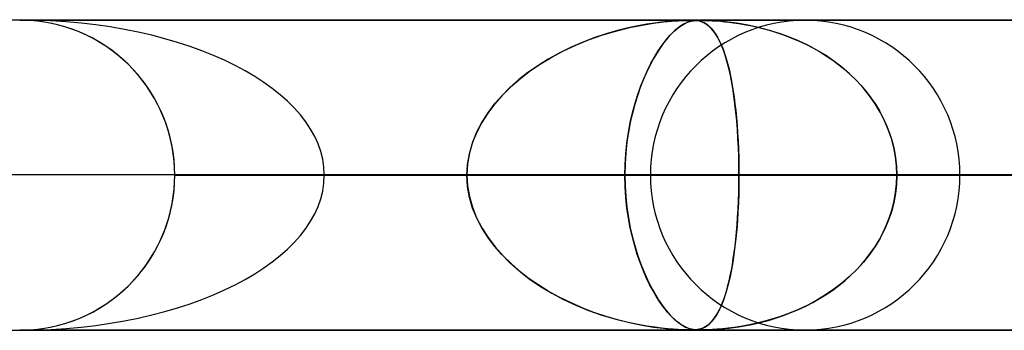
# Model space of a CAD drawing. Header units: millimetres. Extents: x -625 to 625, y -732 to 732.
# Tile 19 of 31: x 0 to 32, y 721 to 732. Entities that reach past the tile are written whole.
import ezdxf

# ---------------------------------------------------------------- set-up
doc = ezdxf.new("R2010")
doc.units = ezdxf.units.MM
doc.layers.add('HIDDEN', color=7, linetype='Continuous')
doc.layers.add('THICK', color=7, linetype='Continuous')

msp = doc.modelspace()

# ---------------------------------------------------------------- linework, layer by layer
at = {"layer": 'HIDDEN'}
for p, q in [((0.113, 731.489), (-0.113, 731.489)), ((431.662, 731.49), (0, 731.49)), ((0, 731.49), (431.662, 731.49)), ((0.341, 731.478), (0.113, 731.489)), ((414.007, 731.48), (0.316, 731.48)), ((0.571, 731.457), (0.341, 731.478)), ((0.802, 731.425), (0.571, 731.457)), ((20.755, 731.426), (21.021, 731.452)), ((21.07, 731.456), (20.893, 731.441)), ((21.021, 731.452), (21.226, 731.466)), ((21.224, 731.466), (21.07, 731.456)), ((21.354, 731.473), (21.224, 731.466)), ((21.226, 731.466), (21.374, 731.474)), ((21.465, 731.477), (21.354, 731.473)), ((21.374, 731.474), (21.481, 731.478)), ((21.559, 731.479), (21.465, 731.477)), ((21.481, 731.478), (21.564, 731.479)), ((21.636, 731.48), (21.559, 731.479)), ((21.564, 731.479), (21.636, 731.48)), ((21.564, 731.426), (21.649, 731.452)), ((21.666, 731.456), (21.608, 731.441)), ((21.698, 731.479), (21.636, 731.48)), ((21.636, 731.48), (21.637, 731.48)), ((21.637, 731.48), (21.639, 731.48)), ((21.639, 731.48), (21.64, 731.48)), ((21.64, 731.48), (21.642, 731.48)), ((21.642, 731.48), (21.644, 731.48)), ((21.644, 731.48), (21.645, 731.48)), ((21.649, 731.452), (21.723, 731.466)), ((21.722, 731.466), (21.666, 731.456)), ((21.684, 731.48), (21.738, 731.478)), ((21.753, 731.478), (21.698, 731.479)), ((21.776, 731.473), (21.722, 731.466)), ((21.723, 731.466), (21.785, 731.474)), ((21.738, 731.478), (21.791, 731.475)), ((21.805, 731.474), (21.753, 731.478)), ((21.832, 731.477), (21.776, 731.473)), ((21.785, 731.474), (21.84, 731.478)), ((21.791, 731.475), (21.844, 731.469)), ((21.858, 731.467), (21.805, 731.474)), ((21.892, 731.479), (21.832, 731.477)), ((21.84, 731.478), (21.896, 731.479)), ((21.844, 731.469), (21.894, 731.461)), ((21.911, 731.457), (21.858, 731.467)), ((21.958, 731.48), (21.892, 731.479)), ((21.894, 731.461), (21.939, 731.45)), ((21.896, 731.479), (21.958, 731.48)), ((21.964, 731.443), (21.911, 731.457)), ((21.939, 731.45), (21.979, 731.438)), ((21.958, 731.48), (22.027, 731.479)), ((22.029, 731.479), (21.958, 731.48)), ((22.017, 731.424), (21.964, 731.443)), ((22.027, 731.479), (22.108, 731.478)), ((22.113, 731.478), (22.029, 731.479)), ((22.108, 731.478), (22.209, 731.474)), ((22.215, 731.474), (22.113, 731.478)), ((22.209, 731.474), (22.333, 731.468)), ((22.341, 731.467), (22.215, 731.474)), ((22.333, 731.468), (22.468, 731.459)), ((22.491, 731.457), (22.341, 731.467)), ((22.468, 731.459), (22.605, 731.448)), ((22.659, 731.443), (22.491, 731.457)), ((22.605, 731.448), (22.735, 731.436)), ((22.841, 731.424), (22.659, 731.443)), ((1.034, 731.382), (0.802, 731.425)), ((1.264, 731.328), (1.034, 731.382)), ((1.493, 731.262), (1.264, 731.328)), ((1.719, 731.185), (1.493, 731.262)), ((1.941, 731.098), (1.719, 731.185)), ((18.773, 730.999), (19.22, 731.134)), ((19.278, 731.15), (18.907, 731.042)), ((19.22, 731.134), (19.66, 731.244)), ((19.623, 731.235), (19.278, 731.15)), ((19.94, 731.303), (19.623, 731.235)), ((19.66, 731.244), (20.067, 731.326)), ((20.224, 731.354), (19.94, 731.303)), ((20.067, 731.326), (20.435, 731.386)), ((20.474, 731.392), (20.224, 731.354)), ((20.435, 731.386), (20.755, 731.426)), ((20.695, 731.42), (20.474, 731.392)), ((20.893, 731.441), (20.695, 731.42)), ((20.972, 731), (21.107, 731.134)), ((21.124, 731.15), (21.013, 731.042)), ((21.107, 731.134), (21.238, 731.244)), ((21.227, 731.235), (21.124, 731.15)), ((21.32, 731.303), (21.227, 731.235)), ((21.238, 731.244), (21.358, 731.327)), ((21.405, 731.354), (21.32, 731.303)), ((21.358, 731.327), (21.467, 731.386)), ((21.479, 731.392), (21.405, 731.354)), ((21.467, 731.386), (21.564, 731.426)), ((21.546, 731.42), (21.479, 731.392)), ((21.608, 731.441), (21.546, 731.42)), ((21.979, 731.438), (22.018, 731.424)), ((22.07, 731.399), (22.017, 731.424)), ((22.018, 731.424), (22.059, 731.405)), ((22.059, 731.405), (22.102, 731.382)), ((22.126, 731.367), (22.07, 731.399)), ((22.102, 731.382), (22.147, 731.353)), ((22.185, 731.326), (22.126, 731.367)), ((22.147, 731.353), (22.194, 731.318)), ((22.245, 731.274), (22.185, 731.326)), ((22.194, 731.318), (22.243, 731.276)), ((22.243, 731.276), (22.293, 731.227)), ((22.308, 731.211), (22.245, 731.274)), ((22.293, 731.227), (22.345, 731.168)), ((22.371, 731.135), (22.308, 731.211)), ((22.345, 731.168), (22.397, 731.1)), ((22.436, 731.045), (22.371, 731.135)), ((22.735, 731.436), (22.87, 731.421)), ((23.036, 731.399), (22.841, 731.424)), ((22.87, 731.421), (23.019, 731.402)), ((23.019, 731.402), (23.183, 731.378)), ((23.248, 731.367), (23.036, 731.399)), ((23.183, 731.378), (23.36, 731.348)), ((23.479, 731.326), (23.248, 731.367)), ((23.36, 731.348), (23.548, 731.312)), ((23.725, 731.274), (23.479, 731.326)), ((23.548, 731.312), (23.747, 731.269)), ((23.985, 731.211), (23.725, 731.274)), ((23.747, 731.269), (23.956, 731.219)), ((23.956, 731.219), (24.173, 731.159)), ((24.255, 731.135), (23.985, 731.211)), ((24.173, 731.159), (24.399, 731.09)), ((24.535, 731.045), (24.255, 731.135)), ((2.159, 731), (1.941, 731.098)), ((2.371, 730.892), (2.159, 731)), ((2.578, 730.774), (2.371, 730.892)), ((17.93, 730.678), (18.342, 730.847)), ((18.517, 730.911), (18.131, 730.763)), ((18.342, 730.847), (18.773, 730.999)), ((18.907, 731.042), (18.517, 730.911)), ((20.711, 730.678), (20.84, 730.847)), ((20.894, 730.911), (20.774, 730.763)), ((20.84, 730.847), (20.972, 731)), ((21.013, 731.042), (20.894, 730.911)), ((22.397, 731.1), (22.45, 731.022)), ((22.5, 730.94), (22.436, 731.045)), ((22.45, 731.022), (22.504, 730.933)), ((22.564, 730.818), (22.5, 730.94)), ((22.504, 730.933), (22.557, 730.833)), ((22.557, 730.833), (22.608, 730.724)), ((22.628, 730.679), (22.564, 730.818)), ((24.399, 731.09), (24.631, 731.011)), ((24.822, 730.94), (24.535, 731.045)), ((24.631, 731.011), (24.869, 730.921)), ((25.113, 730.818), (24.822, 730.94)), ((24.869, 730.921), (25.108, 730.82)), ((25.108, 730.82), (25.342, 730.711)), ((25.408, 730.679), (25.113, 730.818)), ((2.777, 730.648), (2.578, 730.774)), ((2.97, 730.513), (2.777, 730.648)), ((3.154, 730.37), (2.97, 730.513)), ((17.162, 730.295), (17.536, 730.493)), ((17.756, 730.599), (17.393, 730.42)), ((17.536, 730.493), (17.93, 730.678)), ((18.131, 730.763), (17.756, 730.599)), ((20.465, 730.295), (20.586, 730.493)), ((20.656, 730.599), (20.539, 730.42)), ((20.586, 730.493), (20.711, 730.678)), ((20.774, 730.763), (20.656, 730.599)), ((22.608, 730.724), (22.657, 730.608)), ((22.69, 730.523), (22.628, 730.679)), ((22.657, 730.608), (22.704, 730.483)), ((22.749, 730.352), (22.69, 730.523)), ((25.342, 730.711), (25.57, 730.594)), ((25.7, 730.523), (25.408, 730.679)), ((25.57, 730.594), (25.791, 730.47)), ((25.983, 730.352), (25.7, 730.523)), ((3.329, 730.22), (3.154, 730.37)), ((3.495, 730.065), (3.329, 730.22)), ((17.043, 730.227), (16.707, 730.018)), ((16.809, 730.084), (17.162, 730.295)), ((17.393, 730.42), (17.043, 730.227)), ((20.425, 730.227), (20.314, 730.018)), ((20.348, 730.084), (20.465, 730.295)), ((20.539, 730.42), (20.425, 730.227)), ((22.704, 730.483), (22.749, 730.35)), ((22.804, 730.167), (22.749, 730.352)), ((22.749, 730.35), (22.792, 730.21)), ((22.792, 730.21), (22.833, 730.061)), ((25.791, 730.47), (26.006, 730.337)), ((26.254, 730.167), (25.983, 730.352)), ((26.006, 730.337), (26.213, 730.196)), ((26.213, 730.196), (26.414, 730.048)), ((3.653, 729.904), (3.495, 730.065)), ((3.806, 729.733), (3.653, 729.904)), ((16.161, 729.62), (16.475, 729.859)), ((16.707, 730.018), (16.388, 729.796)), ((16.475, 729.859), (16.809, 730.084)), ((20.13, 729.62), (20.237, 729.859)), ((20.314, 730.018), (20.207, 729.796)), ((20.237, 729.859), (20.348, 730.084)), ((22.857, 729.969), (22.804, 730.167)), ((22.833, 730.061), (22.872, 729.905)), ((22.905, 729.757), (22.857, 729.969)), ((22.872, 729.905), (22.909, 729.741)), ((26.513, 729.969), (26.254, 730.167)), ((26.414, 730.048), (26.606, 729.892)), ((26.759, 729.757), (26.513, 729.969)), ((26.606, 729.892), (26.791, 729.728)), ((3.952, 729.553), (3.806, 729.733)), ((4.091, 729.365), (3.952, 729.553)), ((16.087, 729.56), (15.805, 729.311)), ((15.863, 729.365), (16.161, 729.62)), ((16.388, 729.796), (16.087, 729.56)), ((20.105, 729.56), (20.008, 729.311)), ((20.028, 729.365), (20.13, 729.62)), ((20.207, 729.796), (20.105, 729.56)), ((22.95, 729.533), (22.905, 729.757)), ((22.909, 729.741), (22.944, 729.568)), ((22.944, 729.568), (22.977, 729.388)), ((26.99, 729.533), (26.759, 729.757)), ((26.791, 729.728), (26.967, 729.556)), ((26.967, 729.556), (27.136, 729.375)), ((4.222, 729.169), (4.091, 729.365)), ((15.805, 729.311), (15.543, 729.049)), ((15.585, 729.092), (15.863, 729.365)), ((20.008, 729.311), (19.916, 729.049)), ((19.931, 729.092), (20.028, 729.365)), ((22.992, 729.296), (22.95, 729.533)), ((22.977, 729.388), (23.007, 729.198)), ((23.029, 729.048), (22.992, 729.296)), ((27.205, 729.296), (26.99, 729.533)), ((27.136, 729.375), (27.296, 729.186)), ((27.403, 729.048), (27.205, 729.296)), ((4.344, 728.965), (4.222, 729.169)), ((4.457, 728.756), (4.344, 728.965)), ((15.543, 729.049), (15.304, 728.775)), ((15.329, 728.805), (15.585, 729.092)), ((19.916, 729.049), (19.832, 728.775)), ((19.841, 728.805), (19.931, 729.092)), ((23.007, 729.198), (23.036, 728.998)), ((23.063, 728.79), (23.029, 729.048)), ((23.036, 728.998), (23.063, 728.789)), ((27.296, 729.186), (27.448, 728.987)), ((27.583, 728.79), (27.403, 729.048)), ((27.448, 728.987), (27.591, 728.778)), ((4.56, 728.54), (4.457, 728.756)), ((15.304, 728.775), (15.089, 728.489)), ((15.1, 728.503), (15.329, 728.805)), ((19.832, 728.775), (19.755, 728.489)), ((19.759, 728.503), (19.841, 728.805)), ((23.093, 728.522), (23.063, 728.79)), ((23.063, 728.789), (23.088, 728.57)), ((27.744, 728.522), (27.583, 728.79)), ((27.591, 728.778), (27.723, 728.56)), ((4.653, 728.32), (4.56, 728.54)), ((4.735, 728.096), (4.653, 728.32)), ((14.899, 728.189), (15.1, 728.503)), ((15.089, 728.489), (14.9, 728.191)), ((19.686, 728.189), (19.759, 728.503)), ((19.755, 728.489), (19.687, 728.191)), ((23.088, 728.57), (23.111, 728.341)), ((23.119, 728.245), (23.093, 728.522)), ((23.111, 728.341), (23.131, 728.102)), ((27.723, 728.56), (27.844, 728.332)), ((27.886, 728.245), (27.744, 728.522)), ((27.844, 728.332), (27.953, 728.094)), ((4.806, 727.869), (4.735, 728.096)), ((14.73, 727.862), (14.899, 728.189)), ((14.9, 728.191), (14.738, 727.88)), ((19.625, 727.862), (19.686, 728.189)), ((19.687, 728.191), (19.628, 727.88)), ((23.141, 727.961), (23.119, 728.245)), ((23.131, 728.102), (23.148, 727.853)), ((23.159, 727.671), (23.141, 727.961)), ((28.007, 727.961), (27.886, 728.245)), ((27.953, 728.094), (28.049, 727.846)), ((28.106, 727.671), (28.007, 727.961)), ((4.866, 727.639), (4.806, 727.869)), ((4.915, 727.408), (4.866, 727.639)), ((14.595, 727.525), (14.73, 727.862)), ((14.738, 727.88), (14.605, 727.554)), ((19.576, 727.525), (19.625, 727.862)), ((19.628, 727.88), (19.579, 727.554)), ((23.148, 727.853), (23.163, 727.594)), ((23.173, 727.378), (23.159, 727.671)), ((28.049, 727.846), (28.13, 727.589)), ((28.183, 727.378), (28.106, 727.671)), ((4.953, 727.177), (4.915, 727.408)), ((14.498, 727.181), (14.595, 727.525)), ((14.605, 727.554), (14.505, 727.213)), ((19.54, 727.181), (19.576, 727.525)), ((19.579, 727.554), (19.542, 727.213)), ((23.163, 727.594), (23.175, 727.325)), ((23.183, 727.082), (23.173, 727.378)), ((23.175, 727.325), (23.184, 727.049)), ((28.13, 727.589), (28.195, 727.321)), ((28.238, 727.082), (28.183, 727.378)), ((28.195, 727.321), (28.243, 727.046)), ((4.979, 726.946), (4.953, 727.177)), ((14.44, 726.835), (14.498, 727.181)), ((14.505, 727.213), (14.442, 726.857)), ((19.518, 726.835), (19.54, 727.181)), ((19.542, 727.213), (19.519, 726.857)), ((23.189, 726.786), (23.183, 727.082)), ((23.184, 727.049), (23.189, 726.77)), ((28.27, 726.786), (28.238, 727.082)), ((28.243, 727.046), (28.272, 726.769)), ((4.995, 726.717), (4.979, 726.946)), ((5, 726.49), (4.995, 726.717)), ((14.442, 726.857), (14.421, 726.49)), ((14.421, 726.49), (14.44, 726.835)), ((19.519, 726.857), (19.511, 726.49)), ((19.511, 726.49), (19.518, 726.835)), ((23.191, 726.49), (23.189, 726.786)), ((23.189, 726.77), (23.191, 726.49)), ((28.281, 726.49), (28.27, 726.786)), ((28.272, 726.769), (28.281, 726.49)), ((4.995, 726.263), (5, 726.49)), ((5, 726.49), (45.153, 726.49)), ((36.52, 726.49), (5, 726.49)), ((45.153, 726.49), (5, 726.49)), ((5, 726.49), (36.52, 726.49)), ((5, 726.49), (67.012, 726.49)), ((58.403, 726.49), (5, 726.49)), ((67.012, 726.49), (5, 726.49)), ((5, 726.49), (58.403, 726.49)), ((5, 726.49), (88.842, 726.49)), ((80.241, 726.49), (5, 726.49)), ((88.842, 726.49), (5, 726.49)), ((5, 726.49), (80.241, 726.49)), ((5, 726.49), (110.66, 726.49)), ((102.063, 726.49), (5, 726.49)), ((110.66, 726.49), (5, 726.49)), ((5, 726.49), (102.063, 726.49)), ((5, 726.49), (132.471, 726.49)), ((123.876, 726.49), (5, 726.49)), ((132.471, 726.49), (5, 726.49)), ((5, 726.49), (123.876, 726.49)), ((5, 726.49), (154.279, 726.49)), ((145.685, 726.49), (5, 726.49)), ((154.279, 726.49), (5, 726.49)), ((5, 726.49), (145.685, 726.49)), ((5, 726.49), (176.084, 726.49)), ((167.492, 726.49), (5, 726.49)), ((176.084, 726.49), (5, 726.49)), ((5, 726.49), (167.492, 726.49)), ((5, 726.49), (197.888, 726.49)), ((189.296, 726.49), (5, 726.49)), ((197.888, 726.49), (5, 726.49)), ((5, 726.49), (189.296, 726.49)), ((5, 726.49), (219.691, 726.49)), ((211.099, 726.49), (5, 726.49)), ((219.691, 726.49), (5, 726.49)), ((5, 726.49), (211.099, 726.49)), ((5, 726.49), (241.493, 726.49)), ((232.902, 726.49), (5, 726.49)), ((241.493, 726.49), (5, 726.49)), ((5, 726.49), (232.902, 726.49)), ((5, 726.49), (263.295, 726.49)), ((254.703, 726.49), (5, 726.49)), ((263.295, 726.49), (5, 726.49)), ((5, 726.49), (254.703, 726.49)), ((5, 726.49), (285.095, 726.49)), ((276.504, 726.49), (5, 726.49)), ((285.095, 726.49), (5, 726.49)), ((5, 726.49), (276.504, 726.49)), ((5, 726.49), (306.896, 726.49)), ((298.305, 726.49), (5, 726.49)), ((306.896, 726.49), (5, 726.49)), ((5, 726.49), (298.305, 726.49)), ((5, 726.49), (328.696, 726.49)), ((320.105, 726.49), (5, 726.49)), ((328.696, 726.49), (5, 726.49)), ((5, 726.49), (320.105, 726.49)), ((5, 726.49), (350.496, 726.49)), ((341.905, 726.49), (5, 726.49)), ((350.496, 726.49), (5, 726.49)), ((5, 726.49), (341.905, 726.49)), ((5, 726.49), (372.296, 726.49)), ((363.705, 726.49), (5, 726.49)), ((372.296, 726.49), (5, 726.49)), ((5, 726.49), (363.705, 726.49)), ((5, 726.49), (394.096, 726.49)), ((385.505, 726.49), (5, 726.49)), ((394.096, 726.49), (5, 726.49)), ((5, 726.49), (385.505, 726.49)), ((5, 726.49), (415.895, 726.49)), ((407.305, 726.49), (5, 726.49)), ((415.895, 726.49), (5, 726.49)), ((5, 726.49), (407.305, 726.49)), ((5, 726.49), (23.191, 726.49)), ((14.421, 726.49), (5, 726.49)), ((23.191, 726.49), (5, 726.49)), ((5, 726.49), (14.421, 726.49)), ((5, 726.49), (14.421, 726.49)), ((5, 726.49), (5, 726.49)), ((5, 726.49), (5, 726.49)), ((5, 726.49), (5, 726.49)), ((5, 726.49), (5, 726.49)), ((5, 726.49), (5, 726.49)), ((5, 726.49), (5, 726.49)), ((5, 726.49), (5, 726.49)), ((5, 726.49), (5, 726.49)), ((5, 726.49), (5, 726.49)), ((5, 726.49), (5, 726.49)), ((5, 726.49), (5, 726.49)), ((5, 726.49), (5, 726.49)), ((5, 726.49), (5, 726.49)), ((5, 726.49), (5, 726.49)), ((5, 726.49), (5, 726.49)), ((5, 726.49), (5, 726.49)), ((5, 726.49), (5, 726.49)), ((5, 726.49), (5, 726.49)), ((5, 726.49), (5, 726.49)), ((5, 726.49), (5, 726.49)), ((5, 726.49), (5, 726.49)), ((5, 726.49), (5, 726.49)), ((5, 726.49), (5, 726.49)), ((5, 726.49), (5, 726.49)), ((5, 726.49), (5, 726.49)), ((5, 726.49), (5, 726.49)), ((5, 726.49), (5, 726.49)), ((5, 726.49), (5, 726.49)), ((5, 726.49), (5, 726.49)), ((5, 726.49), (5, 726.49)), ((5, 726.49), (5, 726.49)), ((5, 726.49), (5, 726.49)), ((5, 726.49), (5, 726.49)), ((5, 726.49), (5, 726.49)), ((5, 726.49), (5, 726.49)), ((5, 726.49), (5, 726.49)), ((5, 726.49), (5, 726.49)), ((5, 726.49), (5, 726.49)), ((5, 726.49), (5, 726.49)), ((5, 726.49), (5, 726.49)), ((14.421, 726.49), (5, 726.49)), ((19.511, 726.49), (9.822, 726.49)), ((9.822, 726.49), (19.511, 726.49)), ((14.442, 726.123), (14.421, 726.49)), ((14.421, 726.49), (14.44, 726.145)), ((19.511, 726.49), (19.518, 726.145)), ((20.335, 726.49), (19.511, 726.49)), ((19.519, 726.124), (19.511, 726.49)), ((19.511, 726.49), (20.335, 726.49)), ((23.191, 726.49), (23.189, 726.194)), ((23.189, 726.211), (23.191, 726.49)), ((23.191, 726.49), (36.52, 726.49)), ((36.52, 726.49), (23.191, 726.49)), ((28.281, 726.49), (28.27, 726.194)), ((28.272, 726.211), (28.281, 726.49)), ((30.315, 726.49), (28.281, 726.49)), ((30.315, 726.49), (28.281, 726.49)), ((41.61, 726.49), (28.281, 726.49)), ((28.281, 726.49), (41.61, 726.49)), ((4.979, 726.034), (4.995, 726.263)), ((14.44, 726.145), (14.498, 725.799)), ((14.505, 725.767), (14.442, 726.123)), ((19.518, 726.145), (19.54, 725.799)), ((19.542, 725.769), (19.519, 726.124)), ((23.189, 726.194), (23.183, 725.898)), ((23.184, 725.934), (23.189, 726.211)), ((28.27, 726.194), (28.238, 725.898)), ((28.243, 725.934), (28.272, 726.211)), ((4.915, 725.572), (4.953, 725.803)), ((4.953, 725.803), (4.979, 726.034)), ((14.498, 725.799), (14.595, 725.455)), ((14.605, 725.426), (14.505, 725.767)), ((19.54, 725.799), (19.576, 725.455)), ((19.579, 725.428), (19.542, 725.769)), ((23.183, 725.898), (23.173, 725.603)), ((23.175, 725.659), (23.184, 725.934)), ((28.238, 725.898), (28.183, 725.603)), ((28.195, 725.659), (28.243, 725.934)), ((4.866, 725.341), (4.915, 725.572)), ((14.595, 725.455), (14.73, 725.118)), ((14.738, 725.1), (14.605, 725.426)), ((19.576, 725.455), (19.625, 725.118)), ((19.627, 725.103), (19.579, 725.428)), ((23.173, 725.603), (23.159, 725.309)), ((23.164, 725.391), (23.175, 725.659)), ((28.183, 725.603), (28.106, 725.309)), ((28.13, 725.391), (28.195, 725.659)), ((4.735, 724.884), (4.806, 725.111)), ((4.806, 725.111), (4.866, 725.341)), ((14.73, 725.118), (14.899, 724.791)), ((14.9, 724.789), (14.738, 725.1)), ((19.625, 725.118), (19.686, 724.791)), ((19.686, 724.793), (19.627, 725.103)), ((23.132, 724.886), (23.149, 725.134)), ((23.159, 725.309), (23.141, 725.019)), ((23.149, 725.134), (23.164, 725.391)), ((27.953, 724.886), (28.049, 725.134)), ((28.106, 725.309), (28.007, 725.019)), ((28.049, 725.134), (28.13, 725.391)), ((4.653, 724.66), (4.735, 724.884)), ((14.899, 724.791), (15.1, 724.477)), ((15.089, 724.491), (14.9, 724.789)), ((19.754, 724.495), (19.686, 724.793)), ((19.686, 724.791), (19.759, 724.477)), ((23.112, 724.648), (23.132, 724.886)), ((23.141, 725.019), (23.119, 724.735)), ((27.844, 724.648), (27.953, 724.886)), ((28.007, 725.019), (27.886, 724.735)), ((4.56, 724.44), (4.653, 724.66)), ((15.304, 724.205), (15.089, 724.491)), ((15.1, 724.477), (15.329, 724.175)), ((19.83, 724.21), (19.754, 724.495)), ((19.759, 724.477), (19.841, 724.175)), ((23.093, 724.458), (23.063, 724.19)), ((23.089, 724.42), (23.112, 724.648)), ((23.119, 724.735), (23.093, 724.458)), ((27.744, 724.458), (27.583, 724.19)), ((27.723, 724.42), (27.844, 724.648)), ((27.886, 724.735), (27.744, 724.458)), ((4.344, 724.015), (4.457, 724.224)), ((4.457, 724.224), (4.56, 724.44)), ((15.543, 723.931), (15.304, 724.205)), ((15.329, 724.175), (15.585, 723.888)), ((19.914, 723.936), (19.83, 724.21)), ((19.841, 724.175), (19.931, 723.888)), ((23.063, 724.19), (23.029, 723.932)), ((23.038, 723.993), (23.065, 724.202)), ((23.065, 724.202), (23.089, 724.42)), ((27.583, 724.19), (27.403, 723.932)), ((27.448, 723.993), (27.591, 724.202)), ((27.591, 724.202), (27.723, 724.42)), ((4.222, 723.811), (4.344, 724.015)), ((15.805, 723.669), (15.543, 723.931)), ((15.585, 723.888), (15.863, 723.616)), ((20.005, 723.675), (19.914, 723.936)), ((19.931, 723.888), (20.028, 723.616)), ((23.029, 723.932), (22.992, 723.684)), ((23.009, 723.794), (23.038, 723.993)), ((27.403, 723.932), (27.205, 723.684)), ((27.296, 723.794), (27.448, 723.993)), ((3.952, 723.427), (4.091, 723.615)), ((4.091, 723.615), (4.222, 723.811)), ((16.087, 723.42), (15.805, 723.669)), ((15.863, 723.616), (16.161, 723.36)), ((20.102, 723.426), (20.005, 723.675)), ((20.028, 723.616), (20.13, 723.36)), ((22.946, 723.424), (22.979, 723.605)), ((22.992, 723.684), (22.95, 723.447)), ((22.979, 723.605), (23.009, 723.794)), ((26.967, 723.424), (27.136, 723.605)), ((27.205, 723.684), (26.99, 723.447)), ((27.136, 723.605), (27.296, 723.794)), ((3.653, 723.076), (3.806, 723.247)), ((3.806, 723.247), (3.952, 723.427)), ((16.388, 723.184), (16.087, 723.42)), ((16.161, 723.36), (16.475, 723.121)), ((20.204, 723.19), (20.102, 723.426)), ((20.13, 723.36), (20.237, 723.121)), ((20.311, 722.968), (20.204, 723.19)), ((22.905, 723.223), (22.857, 723.011)), ((22.875, 723.089), (22.912, 723.252)), ((22.95, 723.447), (22.905, 723.223)), ((22.912, 723.252), (22.946, 723.424)), ((26.759, 723.223), (26.513, 723.011)), ((26.606, 723.089), (26.791, 723.252)), ((26.99, 723.447), (26.759, 723.223)), ((26.791, 723.252), (26.967, 723.424)), ((3.329, 722.76), (3.495, 722.915)), ((3.495, 722.915), (3.653, 723.076)), ((16.707, 722.962), (16.388, 723.184)), ((16.475, 723.121), (16.809, 722.896)), ((17.043, 722.753), (16.707, 722.962)), ((16.809, 722.896), (17.162, 722.685)), ((20.237, 723.121), (20.348, 722.896)), ((20.422, 722.76), (20.311, 722.968)), ((20.348, 722.896), (20.465, 722.685)), ((22.796, 722.784), (22.837, 722.932)), ((22.857, 723.011), (22.804, 722.813)), ((22.837, 722.932), (22.875, 723.089)), ((26.213, 722.784), (26.414, 722.932)), ((26.513, 723.011), (26.254, 722.813)), ((26.414, 722.932), (26.606, 723.089)), ((2.97, 722.468), (3.154, 722.61)), ((3.154, 722.61), (3.329, 722.76)), ((17.393, 722.56), (17.043, 722.753)), ((17.162, 722.685), (17.536, 722.487)), ((17.756, 722.381), (17.393, 722.56)), ((20.535, 722.566), (20.422, 722.76)), ((20.465, 722.685), (20.586, 722.487)), ((20.651, 722.387), (20.535, 722.566)), ((22.749, 722.628), (22.69, 722.457)), ((22.709, 722.51), (22.754, 722.643)), ((22.804, 722.813), (22.749, 722.628)), ((22.754, 722.643), (22.796, 722.784)), ((25.983, 722.628), (25.7, 722.457)), ((25.791, 722.51), (26.006, 722.643)), ((26.254, 722.813), (25.983, 722.628)), ((26.006, 722.643), (26.213, 722.784)), ((2.578, 722.206), (2.777, 722.332)), ((2.777, 722.332), (2.97, 722.468)), ((17.536, 722.487), (17.93, 722.302)), ((18.131, 722.217), (17.756, 722.381)), ((17.93, 722.302), (18.342, 722.133)), ((20.586, 722.487), (20.711, 722.302)), ((20.769, 722.223), (20.651, 722.387)), ((20.711, 722.302), (20.84, 722.133)), ((22.563, 722.16), (22.614, 722.268)), ((22.628, 722.301), (22.564, 722.162)), ((22.614, 722.268), (22.663, 722.385)), ((22.69, 722.457), (22.628, 722.301)), ((22.663, 722.385), (22.709, 722.51)), ((25.108, 722.16), (25.342, 722.269)), ((25.408, 722.301), (25.113, 722.162)), ((25.342, 722.269), (25.57, 722.385)), ((25.7, 722.457), (25.408, 722.301)), ((25.57, 722.385), (25.791, 722.51)), ((1.941, 721.882), (2.159, 721.98)), ((2.159, 721.98), (2.371, 722.088)), ((2.371, 722.088), (2.578, 722.206)), ((18.517, 722.068), (18.131, 722.217)), ((18.342, 722.133), (18.773, 721.981)), ((18.907, 721.938), (18.517, 722.068)), ((18.773, 721.981), (19.22, 721.846)), ((19.278, 721.83), (18.907, 721.938)), ((20.888, 722.074), (20.769, 722.223)), ((20.84, 722.133), (20.972, 721.981)), ((21.007, 721.943), (20.888, 722.074)), ((20.972, 721.981), (21.107, 721.846)), ((21.119, 721.835), (21.007, 721.943)), ((22.436, 721.935), (22.371, 721.845)), ((22.404, 721.89), (22.457, 721.969)), ((22.5, 722.04), (22.436, 721.935)), ((22.457, 721.969), (22.511, 722.059)), ((22.564, 722.162), (22.5, 722.04)), ((22.511, 722.059), (22.563, 722.16)), ((24.535, 721.935), (24.255, 721.845)), ((24.399, 721.89), (24.631, 721.969)), ((24.822, 722.04), (24.535, 721.935)), ((24.631, 721.969), (24.869, 722.059)), ((25.113, 722.162), (24.822, 722.04)), ((24.869, 722.059), (25.108, 722.16)), ((1.034, 721.598), (1.264, 721.653)), ((1.264, 721.653), (1.493, 721.718)), ((1.493, 721.718), (1.719, 721.795)), ((1.719, 721.795), (1.941, 721.882)), ((19.22, 721.846), (19.66, 721.736)), ((19.623, 721.745), (19.278, 721.83)), ((19.94, 721.677), (19.623, 721.745)), ((19.66, 721.736), (20.067, 721.654)), ((20.224, 721.626), (19.94, 721.677)), ((20.067, 721.654), (20.435, 721.594)), ((20.474, 721.588), (20.224, 721.626)), ((21.107, 721.846), (21.238, 721.736)), ((21.222, 721.748), (21.119, 721.835)), ((21.316, 721.681), (21.222, 721.748)), ((21.238, 721.736), (21.358, 721.654)), ((21.4, 721.629), (21.316, 721.681)), ((21.358, 721.654), (21.467, 721.594)), ((21.475, 721.59), (21.4, 721.629)), ((22.066, 721.578), (22.109, 721.602)), ((22.126, 721.613), (22.07, 721.581)), ((22.109, 721.602), (22.155, 721.632)), ((22.185, 721.654), (22.126, 721.613)), ((22.155, 721.632), (22.202, 721.668)), ((22.245, 721.706), (22.185, 721.654)), ((22.202, 721.668), (22.251, 721.711)), ((22.308, 721.769), (22.245, 721.706)), ((22.251, 721.711), (22.301, 721.761)), ((22.301, 721.761), (22.352, 721.821)), ((22.371, 721.845), (22.308, 721.769)), ((22.352, 721.821), (22.404, 721.89)), ((23.019, 721.578), (23.183, 721.602)), ((23.248, 721.613), (23.036, 721.581)), ((23.183, 721.602), (23.36, 721.632)), ((23.479, 721.654), (23.248, 721.613)), ((23.36, 721.632), (23.548, 721.668)), ((23.725, 721.706), (23.479, 721.654)), ((23.548, 721.668), (23.747, 721.711)), ((23.985, 721.769), (23.725, 721.706)), ((23.747, 721.711), (23.956, 721.761)), ((23.956, 721.761), (24.173, 721.821)), ((24.255, 721.845), (23.985, 721.769)), ((24.173, 721.821), (24.399, 721.89)), ((-0.113, 721.491), (0.113, 721.491)), ((0, 721.49), (431.662, 721.49)), ((431.662, 721.49), (0, 721.49)), ((0.113, 721.491), (0.341, 721.502)), ((0.316, 721.5), (43.435, 721.5)), ((0.316, 721.5), (65.234, 721.5)), ((0.316, 721.5), (87.032, 721.5)), ((0.316, 721.5), (108.83, 721.5)), ((0.316, 721.5), (130.629, 721.5)), ((0.316, 721.5), (152.427, 721.5)), ((0.316, 721.5), (174.225, 721.5)), ((0.316, 721.5), (196.024, 721.5)), ((0.316, 721.5), (217.822, 721.5)), ((0.316, 721.5), (239.62, 721.5)), ((0.316, 721.5), (261.419, 721.5)), ((0.316, 721.5), (283.217, 721.5)), ((0.316, 721.5), (305.015, 721.5)), ((0.316, 721.5), (326.813, 721.5)), ((0.316, 721.5), (348.612, 721.5)), ((0.316, 721.5), (370.41, 721.5)), ((0.316, 721.5), (392.208, 721.5)), ((0.316, 721.5), (414.007, 721.5)), ((0.316, 721.5), (21.636, 721.5)), ((0.331, 721.5), (414.007, 721.5)), ((0.341, 721.502), (0.571, 721.523)), ((0.571, 721.523), (0.802, 721.555)), ((0.802, 721.555), (1.034, 721.598)), ((20.435, 721.594), (20.755, 721.554)), ((20.695, 721.56), (20.474, 721.588)), ((20.893, 721.539), (20.695, 721.56)), ((20.755, 721.554), (21.021, 721.528)), ((21.07, 721.524), (20.893, 721.539)), ((21.021, 721.528), (21.226, 721.514)), ((21.224, 721.514), (21.07, 721.524)), ((21.354, 721.507), (21.224, 721.514)), ((21.226, 721.514), (21.374, 721.506)), ((21.465, 721.503), (21.354, 721.507)), ((21.374, 721.506), (21.481, 721.502)), ((21.559, 721.501), (21.465, 721.503)), ((21.467, 721.594), (21.564, 721.554)), ((21.542, 721.562), (21.475, 721.59)), ((21.481, 721.502), (21.564, 721.501)), ((21.604, 721.541), (21.542, 721.562)), ((21.636, 721.5), (21.559, 721.501)), ((21.564, 721.554), (21.649, 721.528)), ((21.564, 721.501), (21.636, 721.5)), ((21.663, 721.525), (21.604, 721.541)), ((21.636, 721.5), (21.696, 721.501)), ((21.698, 721.5), (21.636, 721.5)), ((21.649, 721.528), (21.723, 721.514)), ((21.718, 721.515), (21.663, 721.525)), ((21.696, 721.501), (21.75, 721.502)), ((21.753, 721.502), (21.698, 721.5)), ((21.772, 721.508), (21.718, 721.515)), ((21.723, 721.514), (21.785, 721.506)), ((21.75, 721.502), (21.802, 721.506)), ((21.805, 721.506), (21.753, 721.502)), ((21.828, 721.503), (21.772, 721.508)), ((21.785, 721.506), (21.84, 721.502)), ((21.802, 721.506), (21.854, 721.512)), ((21.858, 721.513), (21.805, 721.506)), ((21.887, 721.501), (21.828, 721.503)), ((21.84, 721.502), (21.896, 721.501)), ((21.854, 721.512), (21.903, 721.521)), ((21.911, 721.523), (21.858, 721.513)), ((21.953, 721.5), (21.887, 721.501)), ((21.896, 721.501), (21.958, 721.5)), ((21.903, 721.521), (21.947, 721.532)), ((21.964, 721.537), (21.911, 721.523)), ((21.947, 721.532), (21.987, 721.544)), ((21.958, 721.5), (22.027, 721.501)), ((22.029, 721.5), (21.958, 721.5)), ((22.017, 721.556), (21.964, 721.537)), ((21.987, 721.544), (22.025, 721.559)), ((22.07, 721.581), (22.017, 721.556)), ((22.025, 721.559), (22.066, 721.578)), ((22.027, 721.501), (22.108, 721.502)), ((22.113, 721.502), (22.029, 721.5)), ((22.108, 721.502), (22.209, 721.506)), ((22.215, 721.506), (22.113, 721.502)), ((22.209, 721.506), (22.333, 721.512)), ((22.341, 721.513), (22.215, 721.506)), ((22.333, 721.512), (22.468, 721.521)), ((22.491, 721.523), (22.341, 721.513)), ((22.468, 721.521), (22.605, 721.532)), ((22.659, 721.537), (22.491, 721.523)), ((22.605, 721.532), (22.735, 721.544)), ((22.841, 721.556), (22.659, 721.537)), ((22.735, 721.544), (22.87, 721.559)), ((23.036, 721.581), (22.841, 721.556)), ((22.87, 721.559), (23.019, 721.578))]:
    msp.add_line(p, q, dxfattribs=at)
for start, end in [(0, 180), (180, 0)]:
    msp.add_arc((25.325, 726.49), 4.99, start, end, dxfattribs=at)
for major_axis, ratio, start_param, end_param in [((-5, 0), 1, -1.570796, 0), ((9.822, 0), 0.509041, 0, 1.570796), ((-5, 0), 1, -3.141593, -1.570796), ((-5, 0), 1, 0, 1.570796), ((9.822, 0), 0.509041, -1.570796, 0), ((-5, 0), 1, 1.570796, 3.141593)]:
    msp.add_ellipse((0, 726.49), major_axis=major_axis, ratio=ratio, start_param=start_param, end_param=end_param, dxfattribs=at)
at = {"layer": 'THICK'}
for p, q in [((-556.5, 731.5), (556.5, 731.5)), ((556.5, 726.5), (-556.5, 726.5))]:
    msp.add_line(p, q, dxfattribs=at)

doc.saveas('drawing.dxf')
